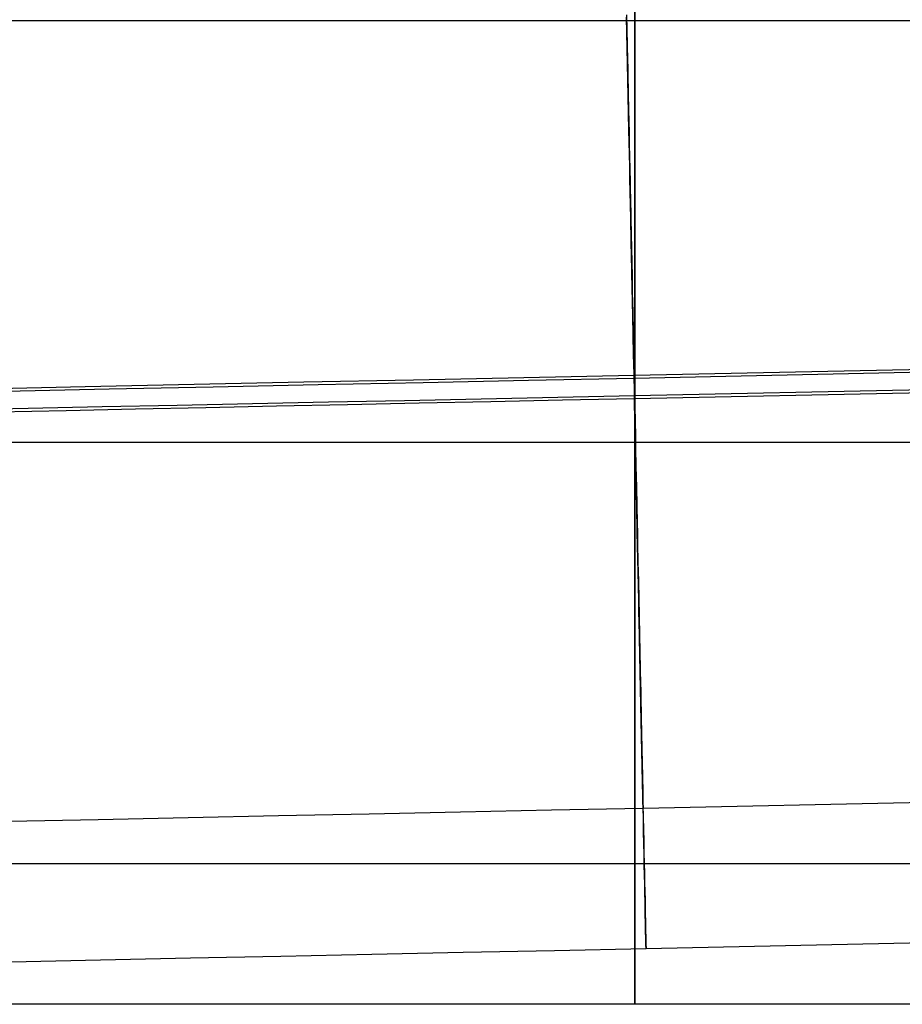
# Model space of a CAD drawing. Header units: millimetres. Extents: x -653 to -103, y 0 to 350.
# Tile 14 of 112: x -541 to -528, y 0 to 14. Entities that reach past the tile are written whole.
import ezdxf

# ---------------------------------------------------------------- set-up
doc = ezdxf.new("R2010")
doc.units = ezdxf.units.MM
doc.layers.add('Level Side Table Ferm Living', color=7, linetype='Continuous', true_color=0x000000)

msp = doc.modelspace()

# ---------------------------------------------------------------- linework, layer by layer
at = {"layer": 'Level Side Table Ferm Living'}
for p, q in [((-531.943, 8.667, 13.999), (-223.896, 15.084, 13.999)), ((-531.942, 8.625, 15.998), (-223.895, 15.043, 15.998)), ((-532.056, 14.088, 2.006), (-532.052, 13.877, 1.825)), ((-532.053, 13.953, 4.943), (-532.055, 14.056, 5.124)), ((-532.051, 13.834, 14.21), (-532.055, 14.046, 14.031)), ((-532.055, 14.036, 10.912), (-532.053, 13.932, 11.093)), ((-531.937, 14.148, 445.119), (-531.937, 13.967, 445.329)), ((-531.937, 13.967, 434.671), (-531.937, 14.148, 434.881)), ((-539.669, 14, 439.205), (-540.934, 14, 438.92)), ((-538.394, 14, 439.447), (-539.669, 14, 439.205)), ((-537.112, 14, 439.646), (-538.394, 14, 439.447)), ((-535.823, 14, 439.801), (-537.112, 14, 439.646)), ((-534.531, 14, 439.911), (-535.823, 14, 439.801)), ((-533.235, 14, 439.978), (-534.531, 14, 439.911)), ((-531.937, 14, 440), (-533.235, 14, 439.978)), ((-532.051, 13.844, 4.766), (-532.053, 13.953, 4.943)), ((-532.053, 13.932, 11.093), (-532.05, 13.821, 11.269)), ((-148.937, 14, 440), (-531.937, 14, 440)), ((-531.937, 14, 440), (-531.937, 13.996, 439.792)), ((-531.937, 13.996, 440.208), (-531.937, 14, 440)), ((-531.937, 13.996, 439.792), (-531.937, 13.986, 439.584)), ((-531.937, 13.986, 440.416), (-531.937, 13.996, 440.208)), ((-531.937, 13.986, 439.584), (-531.937, 13.967, 439.376)), ((-531.937, 13.967, 440.624), (-531.937, 13.986, 440.416)), ((-531.937, 13.967, 445.329), (-531.937, 13.778, 445.533)), ((-531.937, 13.778, 434.467), (-531.937, 13.967, 434.671)), ((-531.937, 13.967, 439.376), (-531.937, 13.942, 439.17)), ((-531.937, 13.942, 440.83), (-531.937, 13.967, 440.624)), ((-531.937, 13.942, 439.17), (-531.937, 13.91, 438.964)), ((-531.937, 13.91, 441.036), (-531.937, 13.942, 440.83)), ((-531.937, 13.91, 438.964), (-531.937, 13.87, 438.759)), ((-531.937, 13.87, 441.241), (-531.937, 13.91, 441.036)), ((-532.052, 13.877, 1.825), (-532.047, 13.66, 1.652)), ((-532.048, 13.729, 4.592), (-532.051, 13.844, 4.766)), ((-532.046, 13.615, 14.381), (-532.051, 13.834, 14.21)), ((-532.05, 13.821, 11.269), (-532.048, 13.705, 11.442)), ((-531.937, 13.87, 438.759), (-531.937, 13.824, 438.556)), ((-531.937, 13.824, 441.444), (-531.937, 13.87, 441.241)), ((-531.937, 13.824, 438.556), (-531.937, 13.77, 438.355)), ((-531.937, 13.77, 441.645), (-531.937, 13.824, 441.444)), ((-531.937, 13.778, 445.533), (-531.937, 13.583, 445.73)), ((-531.937, 13.583, 434.27), (-531.937, 13.778, 434.467)), ((-531.937, 13.77, 438.355), (-531.937, 13.71, 438.156)), ((-531.937, 13.71, 441.844), (-531.937, 13.77, 441.645)), ((-532.046, 13.608, 4.423), (-532.048, 13.729, 4.592)), ((-532.048, 13.705, 11.442), (-532.045, 13.583, 11.61)), ((-532.047, 13.66, 1.652), (-532.042, 13.436, 1.487)), ((-532.041, 13.391, 14.545), (-532.046, 13.615, 14.381)), ((-532.043, 13.481, 4.258), (-532.046, 13.608, 4.423)), ((-531.937, 13.71, 438.156), (-531.937, 13.642, 437.959)), ((-531.937, 13.642, 442.041), (-531.937, 13.71, 441.844)), ((-531.937, 13.642, 437.959), (-531.937, 13.568, 437.764)), ((-531.937, 13.568, 442.236), (-531.937, 13.642, 442.041)), ((-532.045, 13.583, 11.61), (-532.043, 13.454, 11.775)), ((-532.041, 13.348, 4.097), (-532.043, 13.481, 4.258)), ((-531.937, 13.583, 445.73), (-531.937, 13.381, 445.92)), ((-531.937, 13.381, 434.08), (-531.937, 13.583, 434.27)), ((-531.937, 13.568, 437.764), (-531.937, 13.487, 437.572)), ((-531.937, 13.487, 442.428), (-531.937, 13.568, 442.236)), ((-531.937, 13.487, 437.572), (-531.937, 13.399, 437.383)), ((-531.937, 13.399, 442.617), (-531.937, 13.487, 442.428)), ((-532.043, 13.454, 11.775), (-532.04, 13.321, 11.934)), ((-532.042, 13.436, 1.487), (-532.038, 13.208, 1.33)), ((-532.037, 13.161, 14.701), (-532.041, 13.391, 14.545)), ((-532.038, 13.21, 3.942), (-532.041, 13.348, 4.097)), ((-532.04, 13.321, 11.934), (-532.037, 13.181, 12.089)), ((-531.937, 13.399, 437.383), (-531.937, 13.305, 437.197)), ((-531.937, 13.305, 442.803), (-531.937, 13.399, 442.617)), ((-531.937, 13.381, 445.92), (-531.937, 13.172, 446.103)), ((-531.937, 13.172, 433.897), (-531.937, 13.381, 434.08)), ((-532.035, 13.066, 3.791), (-532.038, 13.21, 3.942)), ((-532.038, 13.208, 1.33), (-532.033, 12.974, 1.181)), ((-532.037, 13.181, 12.089), (-532.034, 13.037, 12.239)), ((-531.937, 13.305, 437.197), (-531.937, 13.205, 437.015)), ((-531.937, 13.205, 442.985), (-531.937, 13.305, 442.803)), ((-531.937, 13.205, 437.015), (-531.937, 13.098, 436.836)), ((-531.937, 13.098, 443.164), (-531.937, 13.205, 442.985)), ((-532.032, 12.926, 14.848), (-532.037, 13.161, 14.701)), ((-532.032, 12.918, 3.645), (-532.035, 13.066, 3.791)), ((-532.034, 13.037, 12.239), (-532.031, 12.887, 12.384)), ((-531.937, 13.172, 446.103), (-531.937, 12.957, 446.279)), ((-531.937, 12.957, 433.721), (-531.937, 13.172, 433.897)), ((-531.937, 13.098, 436.836), (-531.937, 12.985, 436.661)), ((-531.937, 12.985, 443.339), (-531.937, 13.098, 443.164)), ((-532.033, 12.974, 1.181), (-532.028, 12.734, 1.04)), ((-532.027, 12.686, 14.988), (-532.032, 12.926, 14.848)), ((-532.028, 12.764, 3.504), (-532.032, 12.918, 3.645)), ((-531.937, 12.985, 436.661), (-531.937, 12.866, 436.49)), ((-531.937, 12.866, 443.51), (-531.937, 12.985, 443.339)), ((-531.937, 12.957, 446.279), (-531.937, 12.736, 446.448)), ((-531.937, 12.736, 433.552), (-531.937, 12.957, 433.721)), ((-532.031, 12.887, 12.384), (-532.028, 12.733, 12.523)), ((-532.025, 12.606, 3.369), (-532.028, 12.764, 3.504)), ((-531.937, 12.866, 436.49), (-531.937, 12.742, 436.323)), ((-531.937, 12.742, 443.677), (-531.937, 12.866, 443.51)), ((-532.028, 12.734, 1.04), (-532.023, 12.491, 0.907)), ((-532.028, 12.733, 12.523), (-532.024, 12.573, 12.657)), ((-532.022, 12.441, 15.119), (-532.027, 12.686, 14.988)), ((-531.937, 12.742, 436.323), (-531.937, 12.611, 436.161)), ((-531.937, 12.611, 443.839), (-531.937, 12.742, 443.677)), ((-531.937, 12.736, 446.448), (-531.937, 12.509, 446.608)), ((-531.937, 12.509, 433.392), (-531.937, 12.736, 433.552)), ((-532.022, 12.443, 3.239), (-532.025, 12.606, 3.369)), ((-532.024, 12.573, 12.657), (-532.021, 12.409, 12.786)), ((-532.023, 12.491, 0.907), (-532.018, 12.242, 0.783)), ((-531.937, 12.611, 436.161), (-531.937, 12.475, 436.003)), ((-531.937, 12.475, 443.997), (-531.937, 12.611, 443.839)), ((-531.937, 12.509, 446.608), (-531.937, 12.277, 446.761)), ((-531.937, 12.277, 433.239), (-531.937, 12.509, 433.392)), ((-532.018, 12.275, 3.115), (-532.022, 12.443, 3.239)), ((-532.016, 12.192, 15.241), (-532.022, 12.441, 15.119)), ((-532.021, 12.409, 12.786), (-532.018, 12.241, 12.909)), ((-531.937, 12.475, 436.003), (-531.937, 12.334, 435.85)), ((-531.937, 12.334, 444.15), (-531.937, 12.475, 443.997)), ((-532.015, 12.104, 2.997), (-532.018, 12.275, 3.115)), ((-532.018, 12.242, 0.783), (-532.012, 11.99, 0.667)), ((-532.018, 12.241, 12.909), (-532.014, 12.069, 13.025)), ((-531.937, 12.334, 435.85), (-531.937, 12.187, 435.702)), ((-531.937, 12.187, 444.298), (-531.937, 12.334, 444.15)), ((-531.937, 12.277, 446.761), (-531.937, 12.04, 446.905)), ((-531.937, 12.04, 433.095), (-531.937, 12.277, 433.239)), ((-532.011, 11.939, 15.355), (-532.016, 12.192, 15.241)), ((-532.011, 11.928, 2.886), (-532.015, 12.104, 2.997)), ((-532.014, 12.069, 13.025), (-532.01, 11.892, 13.136)), ((-531.937, 12.187, 435.702), (-531.937, 12.035, 435.56)), ((-531.937, 12.035, 444.44), (-531.937, 12.187, 444.298)), ((-532.012, 11.99, 0.667), (-532.007, 11.733, 0.561)), ((-532.006, 11.682, 15.459), (-532.011, 11.939, 15.355)), ((-532.007, 11.749, 2.78), (-532.011, 11.928, 2.886)), ((-531.937, 12.04, 446.905), (-531.937, 11.798, 447.041)), ((-531.937, 11.798, 432.959), (-531.937, 12.04, 433.095)), ((-531.937, 12.035, 435.56), (-531.937, 11.879, 435.422)), ((-531.937, 11.879, 444.578), (-531.937, 12.035, 444.44)), ((-532.01, 11.892, 13.136), (-532.006, 11.712, 13.241)), ((-531.937, 11.879, 435.422), (-531.937, 11.718, 435.291)), ((-531.937, 11.718, 444.709), (-531.937, 11.879, 444.578)), ((-531.937, 11.798, 447.041), (-531.937, 11.551, 447.169)), ((-531.937, 11.551, 432.831), (-531.937, 11.798, 432.959)), ((-532.003, 11.566, 2.68), (-532.007, 11.749, 2.78)), ((-532.007, 11.733, 0.561), (-532.002, 11.473, 0.463)), ((-532.006, 11.712, 13.241), (-532.003, 11.529, 13.339)), ((-532, 11.421, 15.555), (-532.006, 11.682, 15.459)), ((-531.937, 11.718, 435.291), (-531.937, 11.552, 435.164)), ((-531.937, 11.552, 444.836), (-531.937, 11.718, 444.709)), ((-532, 11.379, 2.587), (-532.003, 11.566, 2.68)), ((-532.003, 11.529, 13.339), (-531.999, 11.342, 13.431)), ((-531.937, 11.552, 435.164), (-531.937, 11.382, 435.044)), ((-531.937, 11.382, 444.956), (-531.937, 11.552, 444.836)), ((-531.937, 11.551, 447.169), (-531.937, 11.3, 447.288)), ((-531.937, 11.3, 432.712), (-531.937, 11.551, 432.831)), ((-532.002, 11.473, 0.463), (-531.996, 11.21, 0.375)), ((-531.995, 11.157, 15.642), (-532, 11.421, 15.555)), ((-531.996, 11.19, 2.501), (-532, 11.379, 2.587)), ((-531.937, 11.382, 435.044), (-531.937, 11.208, 434.93)), ((-531.937, 11.208, 445.07), (-531.937, 11.382, 444.956)), ((-531.999, 11.342, 13.431), (-531.995, 11.152, 13.516)), ((-531.937, 11.3, 447.288), (-531.937, 11.045, 447.398)), ((-531.937, 11.045, 432.602), (-531.937, 11.3, 432.712)), ((-531.996, 11.21, 0.375), (-531.99, 10.944, 0.295)), ((-531.992, 10.998, 2.421), (-531.996, 11.19, 2.501)), ((-531.989, 10.891, 15.72), (-531.995, 11.157, 15.642)), ((-531.995, 11.152, 13.516), (-531.991, 10.959, 13.595)), ((-531.937, 11.208, 434.93), (-531.937, 11.03, 434.821)), ((-531.937, 11.03, 445.179), (-531.937, 11.208, 445.07)), ((-531.988, 10.803, 2.347), (-531.992, 10.998, 2.421)), ((-531.991, 10.959, 13.595), (-531.987, 10.764, 13.666)), ((-531.99, 10.944, 0.295), (-531.985, 10.676, 0.225)), ((-531.937, 11.045, 447.398), (-531.937, 10.787, 447.499)), ((-531.937, 10.787, 432.501), (-531.937, 11.045, 432.602)), ((-531.937, 11.03, 434.821), (-531.937, 10.848, 434.719)), ((-531.937, 10.848, 445.281), (-531.937, 11.03, 445.179)), ((-531.984, 10.621, 15.788), (-531.989, 10.891, 15.72)), ((-531.983, 10.606, 2.281), (-531.988, 10.803, 2.347)), ((-531.937, 10.848, 434.719), (-531.937, 10.663, 434.624)), ((-531.937, 10.663, 445.376), (-531.937, 10.848, 445.281)), ((-531.987, 10.764, 13.666), (-531.983, 10.566, 13.732)), ((-531.985, 10.676, 0.225), (-531.979, 10.405, 0.164)), ((-531.937, 10.787, 447.499), (-531.937, 10.525, 447.591)), ((-531.937, 10.525, 432.409), (-531.937, 10.787, 432.501)), ((-531.937, 10.663, 434.624), (-531.937, 10.475, 434.534)), ((-531.937, 10.475, 445.466), (-531.937, 10.663, 445.376)), ((-531.978, 10.35, 15.847), (-531.984, 10.621, 15.788)), ((-531.979, 10.406, 2.221), (-531.983, 10.606, 2.281)), ((-531.983, 10.566, 13.732), (-531.978, 10.366, 13.79)), ((-531.937, 10.525, 447.591), (-531.937, 10.26, 447.674)), ((-531.937, 10.26, 432.326), (-531.937, 10.525, 432.409)), ((-531.975, 10.205, 2.169), (-531.979, 10.406, 2.221)), ((-531.979, 10.405, 0.164), (-531.974, 10.132, 0.113)), ((-531.937, 10.475, 434.534), (-531.937, 10.284, 434.452)), ((-531.937, 10.284, 445.548), (-531.937, 10.475, 445.466)), ((-531.978, 10.366, 13.79), (-531.974, 10.164, 13.841)), ((-531.972, 10.077, 15.896), (-531.978, 10.35, 15.847)), ((-531.937, 10.284, 434.452), (-531.937, 10.09, 434.376)), ((-531.937, 10.09, 445.624), (-531.937, 10.284, 445.548)), ((-531.937, 10.26, 447.674), (-531.937, 9.992, 447.748)), ((-531.937, 9.992, 432.252), (-531.937, 10.26, 432.326)), ((-531.971, 10.001, 2.123), (-531.975, 10.205, 2.169)), ((-531.974, 10.164, 13.841), (-531.97, 9.96, 13.885)), ((-531.974, 10.132, 0.113), (-531.968, 9.857, 0.071)), ((-531.967, 9.802, 15.936), (-531.972, 10.077, 15.896)), ((-531.967, 9.797, 2.085), (-531.971, 10.001, 2.123)), ((-531.97, 9.96, 13.885), (-531.966, 9.756, 13.922)), ((-531.937, 10.09, 434.376), (-531.937, 9.894, 434.307)), ((-531.937, 9.894, 445.693), (-531.937, 10.09, 445.624)), ((-531.937, 9.992, 447.748), (-531.937, 9.722, 447.812)), ((-531.937, 9.722, 432.188), (-531.937, 9.992, 432.252)), ((-531.968, 9.857, 0.071), (-531.962, 9.582, 0.039)), ((-531.937, 9.894, 434.307), (-531.937, 9.695, 434.244)), ((-531.937, 9.695, 445.756), (-531.937, 9.894, 445.693)), ((-531.961, 9.526, 15.966), (-531.967, 9.802, 15.936)), ((-531.962, 9.591, 2.054), (-531.967, 9.797, 2.085)), ((-531.966, 9.756, 13.922), (-531.961, 9.55, 13.952)), ((-531.937, 9.722, 447.812), (-531.937, 9.45, 447.868)), ((-531.937, 9.45, 432.132), (-531.937, 9.722, 432.188)), ((-531.937, 9.695, 434.244), (-531.937, 9.494, 434.189)), ((-531.937, 9.494, 445.811), (-531.937, 9.695, 445.756)), ((-531.958, 9.384, 2.029), (-531.962, 9.591, 2.054)), ((-531.962, 9.582, 0.039), (-531.956, 9.305, 0.016)), ((-531.961, 9.55, 13.952), (-531.957, 9.343, 13.975)), ((-531.955, 9.249, 15.987), (-531.961, 9.526, 15.966)), ((-531.937, 9.494, 434.189), (-531.937, 9.292, 434.141)), ((-531.937, 9.292, 445.859), (-531.937, 9.494, 445.811)), ((-531.937, 9.45, 447.868), (-531.937, 9.176, 447.913)), ((-531.937, 9.176, 432.087), (-531.937, 9.45, 432.132)), ((-531.954, 9.176, 2.012), (-531.958, 9.384, 2.029)), ((-531.957, 9.343, 13.975), (-531.953, 9.135, 13.99)), ((-531.956, 9.305, 0.016), (-531.951, 9.027, 0.003)), ((-531.937, 9.292, 434.141), (-531.937, 9.087, 434.099)), ((-531.937, 9.087, 445.901), (-531.937, 9.292, 445.859)), ((-531.949, 8.972, 15.998), (-531.955, 9.249, 15.987)), ((-531.949, 8.968, 2.003), (-531.954, 9.176, 2.012)), ((-531.953, 9.135, 13.99), (-531.948, 8.927, 13.998)), ((-531.949, 8.958, 0.002), (-520.053, 9.206, 0.002)), ((-531.948, 8.916, 2.001), (-520.079, 9.164, 2.001)), ((-531.937, 9.176, 447.913), (-531.937, 8.901, 447.949)), ((-531.937, 8.901, 432.051), (-531.937, 9.176, 432.087)), ((-531.821, 2.794, 7.875), (-223.774, 9.212, 7.875)), ((-531.951, 9.027, 0.003), (-531.945, 8.75, 0)), ((-531.944, 8.694, 15.999), (-531.949, 8.972, 15.998)), ((-531.937, 9.087, 434.099), (-531.937, 8.882, 434.065)), ((-531.937, 8.882, 445.935), (-531.937, 9.087, 445.901)), ((-538.211, 8.828, 0.43), (-536.652, 8.86, 0.243)), ((-536.652, 8.86, 0.243), (-535.087, 8.893, 0.109)), ((-536.447, 8.823, 2.232), (-534.95, 8.854, 2.104)), ((-535.087, 8.893, 0.109), (-533.519, 8.925, 0.029)), ((-534.95, 8.854, 2.104), (-533.45, 8.885, 2.027)), ((-533.519, 8.925, 0.029), (-531.949, 8.958, 0.002)), ((-533.45, 8.885, 2.027), (-531.948, 8.916, 2.001)), ((-531.945, 8.76, 2), (-531.949, 8.968, 2.003)), ((-531.948, 8.927, 13.998), (-531.944, 8.719, 14)), ((-531.937, 8.901, 447.949), (-531.937, 8.624, 447.976)), ((-531.937, 8.624, 432.024), (-531.937, 8.901, 432.051)), ((-531.937, 8.882, 434.065), (-531.937, 8.675, 434.038)), ((-531.937, 8.675, 445.962), (-531.937, 8.882, 445.935)), ((-541.306, 8.763, 0.964), (-539.763, 8.795, 0.671)), ((-540.898, 8.73, 2.922), (-539.422, 8.761, 2.641)), ((-539.763, 8.795, 0.671), (-538.211, 8.828, 0.43)), ((-539.422, 8.761, 2.641), (-537.938, 8.792, 2.411)), ((-537.938, 8.792, 2.411), (-536.447, 8.823, 2.232)), ((-531.941, 8.552, 2.005), (-531.945, 8.76, 2)), ((-531.945, 8.75, 0), (-531.939, 8.472, 0.006)), ((-531.944, 8.719, 14), (-531.94, 8.51, 13.993)), ((-531.938, 8.417, 15.991), (-531.944, 8.694, 15.999)), ((-538.452, 8.531, 14.668), (-537.379, 8.553, 14.464)), ((-537.379, 8.553, 14.464), (-536.3, 8.576, 14.297)), ((-536.3, 8.576, 14.297), (-535.215, 8.598, 14.166)), ((-536.027, 8.54, 16.278), (-535.01, 8.561, 16.156)), ((-535.215, 8.598, 14.166), (-534.126, 8.621, 14.073)), ((-535.01, 8.561, 16.156), (-533.989, 8.582, 16.068)), ((-534.126, 8.621, 14.073), (-533.035, 8.644, 14.017)), ((-533.989, 8.582, 16.068), (-532.966, 8.604, 16.016)), ((-533.035, 8.644, 14.017), (-531.943, 8.667, 13.999)), ((-532.966, 8.604, 16.016), (-531.942, 8.625, 15.998)), ((-531.936, 8.344, 2.017), (-531.941, 8.552, 2.005)), ((-531.937, 8.675, 434.038), (-531.937, 8.468, 434.018)), ((-531.937, 8.468, 445.982), (-531.937, 8.675, 445.962)), ((-531.937, 8.624, 447.976), (-531.937, 8.347, 447.992)), ((-531.937, 8.347, 432.008), (-531.937, 8.624, 432.024)), ((-541.622, 8.465, 15.498), (-540.575, 8.487, 15.185)), ((-541.016, 8.436, 17.404), (-540.035, 8.456, 17.111)), ((-540.575, 8.487, 15.185), (-539.518, 8.509, 14.909)), ((-540.035, 8.456, 17.111), (-539.044, 8.477, 16.851)), ((-539.518, 8.509, 14.909), (-538.452, 8.531, 14.668)), ((-539.044, 8.477, 16.851), (-538.045, 8.498, 16.626)), ((-538.045, 8.498, 16.626), (-537.039, 8.519, 16.435)), ((-537.039, 8.519, 16.435), (-536.027, 8.54, 16.278)), ((-531.94, 8.51, 13.993), (-531.935, 8.303, 13.98)), ((-531.939, 8.472, 0.006), (-531.933, 8.195, 0.022)), ((-531.932, 8.14, 15.973), (-531.938, 8.417, 15.991)), ((-531.937, 8.468, 434.018), (-531.937, 8.26, 434.006)), ((-531.937, 8.26, 445.994), (-531.937, 8.468, 445.982)), ((-531.937, 8.347, 447.992), (-531.937, 8.069, 448)), ((-531.937, 8.069, 432), (-531.937, 8.347, 432.008)), ((-531.932, 8.137, 2.036), (-531.936, 8.344, 2.017)), ((-531.935, 8.303, 13.98), (-531.931, 8.095, 13.959)), ((-531.937, 8.26, 434.006), (-531.937, 8.052, 434)), ((-531.937, 8.052, 446), (-531.937, 8.26, 445.994)), ((-531.933, 8.195, 0.022), (-531.927, 7.919, 0.048)), ((-531.926, 7.863, 15.946), (-531.932, 8.14, 15.973)), ((-531.928, 7.93, 2.062), (-531.932, 8.137, 2.036)), ((-540.571, 8, 432.813), (-541.618, 8, 432.501)), ((-539.753, 8, 447.331), (-541.296, 8, 447.038)), ((-540.031, 8, 430.888), (-541.013, 8, 430.594)), ((-539.413, 8, 445.36), (-540.889, 8, 445.08)), ((-539.514, 8, 433.09), (-540.571, 8, 432.813)), ((-539.04, 8, 431.147), (-540.031, 8, 430.888)), ((-538.201, 8, 447.572), (-539.753, 8, 447.331)), ((-538.448, 8, 433.331), (-539.514, 8, 433.09)), ((-537.929, 8, 445.59), (-539.413, 8, 445.36)), ((-538.041, 8, 431.373), (-539.04, 8, 431.147)), ((-537.375, 8, 433.535), (-538.448, 8, 433.331)), ((-536.642, 8, 447.759), (-538.201, 8, 447.572)), ((-537.035, 8, 431.564), (-538.041, 8, 431.373)), ((-536.437, 8, 445.769), (-537.929, 8, 445.59)), ((-536.295, 8, 433.702), (-537.375, 8, 433.535)), ((-536.022, 8, 431.721), (-537.035, 8, 431.564)), ((-535.077, 8, 447.893), (-536.642, 8, 447.759)), ((-534.94, 8, 445.897), (-536.437, 8, 445.769)), ((-535.21, 8, 433.832), (-536.295, 8, 433.702)), ((-535.005, 8, 431.843), (-536.022, 8, 431.721)), ((-534.121, 8, 433.925), (-535.21, 8, 433.832)), ((-533.508, 8, 447.973), (-535.077, 8, 447.893)), ((-533.985, 8, 431.93), (-535.005, 8, 431.843)), ((-533.44, 8, 445.974), (-534.94, 8, 445.897)), ((-533.03, 8, 433.981), (-534.121, 8, 433.925)), ((-532.962, 8, 431.983), (-533.985, 8, 431.93)), ((-531.937, 8, 448), (-533.508, 8, 447.973)), ((-531.937, 8, 446), (-533.44, 8, 445.974)), ((-531.937, 8, 434), (-533.03, 8, 433.981)), ((-531.937, 8, 432), (-532.962, 8, 431.983)), ((-531.937, 8.069, 448), (-531.937, 7.792, 447.997)), ((-531.937, 7.792, 432.003), (-531.937, 8.069, 432)), ((-531.937, 8.052, 434), (-531.937, 7.844, 434.002)), ((-531.937, 7.844, 445.998), (-531.937, 8.052, 446)), ((-148.937, 8, 448), (-531.937, 8, 448)), ((-148.937, 8, 432), (-531.937, 8, 432)), ((-148.937, 8, 434), (-531.937, 8, 434)), ((-148.937, 8, 446), (-531.937, 8, 446)), ((-531.931, 8.095, 13.959), (-531.927, 7.889, 13.932)), ((-531.923, 7.725, 2.096), (-531.928, 7.93, 2.062)), ((-531.927, 7.919, 0.048), (-531.922, 7.643, 0.083)), ((-531.927, 7.889, 13.932), (-531.923, 7.684, 13.897)), ((-531.921, 7.588, 15.909), (-531.926, 7.863, 15.946)), ((-531.937, 7.844, 434.002), (-531.937, 7.636, 434.011)), ((-531.937, 7.636, 445.989), (-531.937, 7.844, 445.998)), ((-531.937, 7.792, 447.997), (-531.937, 7.514, 447.985)), ((-531.937, 7.514, 432.015), (-531.937, 7.792, 432.003)), ((-531.919, 7.521, 2.136), (-531.923, 7.725, 2.096)), ((-531.937, 7.636, 434.011), (-531.937, 7.428, 434.027)), ((-531.937, 7.428, 445.973), (-531.937, 7.636, 445.989)), ((-531.923, 7.684, 13.897), (-531.918, 7.48, 13.855)), ((-531.922, 7.643, 0.083), (-531.916, 7.369, 0.127)), ((-531.915, 7.315, 15.862), (-531.921, 7.588, 15.909)), ((-531.937, 7.514, 447.985), (-531.937, 7.237, 447.964)), ((-531.937, 7.237, 432.036), (-531.937, 7.514, 432.015)), ((-531.915, 7.318, 2.184), (-531.919, 7.521, 2.136)), ((-531.918, 7.48, 13.855), (-531.914, 7.277, 13.806)), ((-531.937, 7.428, 434.027), (-531.937, 7.221, 434.051)), ((-531.937, 7.221, 445.949), (-531.937, 7.428, 445.973)), ((-531.916, 7.369, 0.127), (-531.91, 7.097, 0.182)), ((-531.911, 7.117, 2.239), (-531.915, 7.318, 2.184)), ((-531.909, 7.043, 15.806), (-531.915, 7.315, 15.862)), ((-531.937, 7.237, 447.964), (-531.937, 6.962, 447.932)), ((-531.937, 6.962, 432.068), (-531.937, 7.237, 432.036)), ((-531.937, 7.221, 434.051), (-531.937, 7.015, 434.081)), ((-531.937, 7.015, 445.919), (-531.937, 7.221, 445.949)), ((-531.914, 7.277, 13.806), (-531.91, 7.077, 13.75)), ((-531.779, 0.795, 7.833), (-223.732, 7.213, 7.833)), ((-531.937, 7.015, 434.081), (-531.937, 6.81, 434.119)), ((-531.937, 6.81, 445.881), (-531.937, 7.015, 445.919)), ((-531.907, 6.918, 2.3), (-531.911, 7.117, 2.239)), ((-531.91, 7.097, 0.182), (-531.905, 6.827, 0.245)), ((-531.91, 7.077, 13.75), (-531.906, 6.878, 13.687)), ((-531.904, 6.773, 15.741), (-531.909, 7.043, 15.806)), ((-531.937, 6.962, 447.932), (-531.937, 6.687, 447.891)), ((-531.937, 6.687, 432.109), (-531.937, 6.962, 432.068)), ((-531.903, 6.721, 2.369), (-531.907, 6.918, 2.3)), ((-531.906, 6.878, 13.687), (-531.902, 6.682, 13.617)), ((-531.937, 6.81, 434.119), (-531.937, 6.607, 434.164)), ((-531.937, 6.607, 445.836), (-531.937, 6.81, 445.881)), ((-531.905, 6.827, 0.245), (-531.899, 6.559, 0.318)), ((-531.898, 6.505, 15.666), (-531.904, 6.773, 15.741)), ((-531.937, 6.687, 447.891), (-531.937, 6.414, 447.841)), ((-531.937, 6.414, 432.159), (-531.937, 6.687, 432.109)), ((-531.937, 6.607, 434.164), (-531.937, 6.405, 434.216)), ((-531.937, 6.405, 445.784), (-531.937, 6.607, 445.836)), ((-531.898, 6.527, 2.444), (-531.903, 6.721, 2.369)), ((-531.902, 6.682, 13.617), (-531.898, 6.489, 13.54)), ((-531.899, 6.559, 0.318), (-531.894, 6.294, 0.4)), ((-531.894, 6.336, 2.526), (-531.898, 6.527, 2.444)), ((-531.892, 6.241, 15.582), (-531.898, 6.505, 15.666)), ((-531.898, 6.489, 13.54), (-531.894, 6.298, 13.457)), ((-531.937, 6.414, 447.841), (-531.937, 6.143, 447.781)), ((-531.937, 6.143, 432.219), (-531.937, 6.414, 432.159)), ((-531.937, 6.405, 434.216), (-531.937, 6.205, 434.275)), ((-531.937, 6.205, 445.725), (-531.937, 6.405, 445.784)), ((-531.891, 6.147, 2.614), (-531.894, 6.336, 2.526)), ((-531.937, 6.205, 434.275), (-531.937, 6.008, 434.34)), ((-531.937, 6.008, 445.66), (-531.937, 6.205, 445.725)), ((-531.894, 6.298, 13.457), (-531.89, 6.11, 13.367)), ((-531.894, 6.294, 0.4), (-531.888, 6.031, 0.491)), ((-531.887, 5.979, 15.489), (-531.892, 6.241, 15.582)), ((-531.937, 6.143, 447.781), (-531.937, 5.874, 447.712)), ((-531.937, 5.874, 432.288), (-531.937, 6.143, 432.219)), ((-531.887, 5.962, 2.709), (-531.891, 6.147, 2.614)), ((-531.89, 6.11, 13.367), (-531.886, 5.925, 13.271)), ((-531.888, 6.031, 0.491), (-531.883, 5.772, 0.592)), ((-531.937, 6.008, 434.34), (-531.937, 5.813, 434.413)), ((-531.937, 5.813, 445.587), (-531.937, 6.008, 445.66)), ((-531.882, 5.721, 15.387), (-531.887, 5.979, 15.489)), ((-531.883, 5.78, 2.811), (-531.887, 5.962, 2.709)), ((-531.886, 5.925, 13.271), (-531.882, 5.744, 13.168)), ((-531.937, 5.874, 447.712), (-531.937, 5.607, 447.634)), ((-531.937, 5.607, 432.366), (-531.937, 5.874, 432.288)), ((-531.937, 5.813, 434.413), (-531.937, 5.62, 434.492)), ((-531.937, 5.62, 445.508), (-531.937, 5.813, 445.587)), ((-531.879, 5.602, 2.918), (-531.883, 5.78, 2.811)), ((-531.883, 5.772, 0.592), (-531.877, 5.517, 0.701)), ((-531.937, 5.62, 434.492), (-531.937, 5.43, 434.578)), ((-531.937, 5.43, 445.422), (-531.937, 5.62, 445.508)), ((-531.937, 5.607, 447.634), (-531.937, 5.344, 447.546)), ((-531.937, 5.344, 432.454), (-531.937, 5.607, 432.366)), ((-531.882, 5.744, 13.168), (-531.878, 5.567, 13.059)), ((-531.876, 5.467, 15.276), (-531.882, 5.721, 15.387)), ((-531.876, 5.427, 3.032), (-531.879, 5.602, 2.918)), ((-531.878, 5.567, 13.059), (-531.875, 5.393, 12.944)), ((-531.877, 5.517, 0.701), (-531.872, 5.266, 0.819)), ((-531.937, 5.43, 434.578), (-531.937, 5.244, 434.671)), ((-531.937, 5.244, 445.329), (-531.937, 5.43, 445.422)), ((-531.937, 5.344, 447.546), (-531.937, 5.083, 447.449)), ((-531.937, 5.083, 432.551), (-531.937, 5.344, 432.454)), ((-531.871, 5.216, 15.156), (-531.876, 5.467, 15.276)), ((-531.872, 5.257, 3.152), (-531.876, 5.427, 3.032)), ((-531.875, 5.393, 12.944), (-531.871, 5.224, 12.823)), ((-531.937, 5.244, 434.671), (-531.937, 5.06, 434.769)), ((-531.937, 5.06, 445.231), (-531.937, 5.244, 445.329)), ((-531.872, 5.266, 0.819), (-531.867, 5.019, 0.946)), ((-531.869, 5.091, 3.278), (-531.872, 5.257, 3.152)), ((-531.871, 5.224, 12.823), (-531.868, 5.058, 12.697)), ((-531.866, 4.97, 15.028), (-531.871, 5.216, 15.156)), ((-531.937, 5.083, 447.449), (-531.937, 4.827, 447.344)), ((-531.937, 4.827, 432.656), (-531.937, 5.083, 432.551)), ((-531.937, 5.06, 434.769), (-531.937, 4.881, 434.875)), ((-531.937, 4.881, 445.125), (-531.937, 5.06, 445.231)), ((-531.865, 4.929, 3.409), (-531.869, 5.091, 3.278)), ((-531.868, 5.058, 12.697), (-531.865, 4.898, 12.564)), ((-531.867, 5.019, 0.946), (-531.862, 4.776, 1.081)), ((-531.861, 4.728, 14.891), (-531.866, 4.97, 15.028)), ((-531.862, 4.772, 3.546), (-531.865, 4.929, 3.409)), ((-531.937, 4.881, 434.875), (-531.937, 4.705, 434.986)), ((-531.937, 4.705, 445.014), (-531.937, 4.881, 445.125)), ((-531.937, 4.827, 447.344), (-531.937, 4.574, 447.229)), ((-531.937, 4.574, 432.771), (-531.937, 4.827, 432.656)), ((-531.865, 4.898, 12.564), (-531.861, 4.742, 12.426)), ((-531.862, 4.776, 1.081), (-531.857, 4.539, 1.225)), ((-531.859, 4.62, 3.688), (-531.862, 4.772, 3.546)), ((-531.937, 4.705, 434.986), (-531.937, 4.533, 435.103)), ((-531.937, 4.533, 444.897), (-531.937, 4.705, 445.014)), ((-531.861, 4.742, 12.426), (-531.858, 4.59, 12.283)), ((-531.856, 4.492, 14.746), (-531.861, 4.728, 14.891)), ((-531.937, 4.574, 447.229), (-531.937, 4.325, 447.106)), ((-531.937, 4.325, 432.894), (-531.937, 4.574, 432.771)), ((-531.937, 4.533, 435.103), (-531.937, 4.365, 435.227)), ((-531.937, 4.365, 444.773), (-531.937, 4.533, 444.897)), ((-531.856, 4.473, 3.835), (-531.859, 4.62, 3.688)), ((-531.858, 4.59, 12.283), (-531.855, 4.444, 12.135)), ((-531.857, 4.539, 1.225), (-531.852, 4.306, 1.376)), ((-531.851, 4.26, 14.592), (-531.856, 4.492, 14.746)), ((-531.937, 4.365, 435.227), (-531.937, 4.201, 435.356)), ((-531.937, 4.201, 444.644), (-531.937, 4.365, 444.773)), ((-531.853, 4.331, 3.988), (-531.856, 4.473, 3.835)), ((-531.855, 4.444, 12.135), (-531.852, 4.304, 11.981)), ((-531.937, 4.325, 447.106), (-531.937, 4.08, 446.974)), ((-531.937, 4.08, 433.026), (-531.937, 4.325, 432.894)), ((-531.85, 4.195, 4.145), (-531.853, 4.331, 3.988)), ((-531.852, 4.306, 1.376), (-531.847, 4.079, 1.536)), ((-531.852, 4.304, 11.981), (-531.849, 4.168, 11.823)), ((-531.847, 4.034, 14.431), (-531.851, 4.26, 14.592)), ((-531.937, 4.201, 435.356), (-531.937, 4.042, 435.49)), ((-531.937, 4.042, 444.51), (-531.937, 4.201, 444.644)), ((-531.937, 4.08, 446.974), (-531.937, 3.841, 446.834)), ((-531.937, 3.841, 433.166), (-531.937, 4.08, 433.026)), ((-531.847, 4.064, 4.307), (-531.85, 4.195, 4.145)), ((-531.849, 4.168, 11.823), (-531.847, 4.038, 11.66)), ((-531.847, 4.079, 1.536), (-531.843, 3.858, 1.704)), ((-531.937, 4.042, 435.49), (-531.937, 3.888, 435.63)), ((-531.937, 3.888, 444.37), (-531.937, 4.042, 444.51)), ((-531.845, 3.938, 4.473), (-531.847, 4.064, 4.307)), ((-531.847, 4.038, 11.66), (-531.844, 3.914, 11.493)), ((-531.842, 3.814, 14.262), (-531.847, 4.034, 14.431)), ((-531.842, 3.819, 4.644), (-531.845, 3.938, 4.473)), ((-531.937, 3.888, 435.63), (-531.937, 3.739, 435.776)), ((-531.937, 3.739, 444.224), (-531.937, 3.888, 444.37)), ((-531.937, 3.841, 446.834), (-531.937, 3.606, 446.685)), ((-531.937, 3.606, 433.315), (-531.937, 3.841, 433.166)), ((-531.844, 3.914, 11.493), (-531.842, 3.796, 11.321)), ((-531.843, 3.858, 1.704), (-531.838, 3.642, 1.879)), ((-531.84, 3.706, 4.819), (-531.842, 3.819, 4.644)), ((-531.837, 3.6, 14.085), (-531.842, 3.814, 14.262)), ((-531.842, 3.796, 11.321), (-531.839, 3.684, 11.146)), ((-531.937, 3.739, 435.776), (-531.937, 3.595, 435.926)), ((-531.937, 3.595, 444.074), (-531.937, 3.739, 444.224)), ((-531.837, 3.598, 4.997), (-531.84, 3.706, 4.819)), ((-531.839, 3.684, 11.146), (-531.837, 3.577, 10.967)), ((-531.937, 3.606, 446.685), (-531.937, 3.377, 446.529)), ((-531.937, 3.377, 433.471), (-531.937, 3.606, 433.315)), ((-531.937, 3.595, 435.926), (-531.937, 3.456, 436.082)), ((-531.937, 3.456, 443.918), (-531.937, 3.595, 444.074)), ((-531.838, 3.642, 1.879), (-531.834, 3.433, 2.061)), ((-531.833, 3.392, 13.902), (-531.837, 3.6, 14.085)), ((-531.835, 3.497, 5.179), (-531.837, 3.598, 4.997)), ((-531.837, 3.577, 10.967), (-531.835, 3.478, 10.784)), ((-531.937, 3.456, 436.082), (-531.937, 3.323, 436.242)), ((-531.937, 3.323, 443.758), (-531.937, 3.456, 443.918)), ((-531.937, 3.377, 446.529), (-531.937, 3.153, 446.364)), ((-531.937, 3.153, 433.636), (-531.937, 3.377, 433.471)), ((-531.833, 3.402, 5.365), (-531.835, 3.497, 5.179)), ((-531.835, 3.478, 10.784), (-531.833, 3.384, 10.598)), ((-531.834, 3.433, 2.061), (-531.83, 3.23, 2.251)), ((-531.832, 3.314, 5.553), (-531.833, 3.402, 5.365)), ((-531.829, 3.19, 13.711), (-531.833, 3.392, 13.902)), ((-531.833, 3.384, 10.598), (-531.831, 3.297, 10.409)), ((-531.937, 3.323, 436.242), (-531.937, 3.195, 436.406)), ((-531.937, 3.195, 443.594), (-531.937, 3.323, 443.758)), ((-531.83, 3.233, 5.745), (-531.832, 3.314, 5.553)), ((-531.831, 3.297, 10.409), (-531.829, 3.217, 10.216)), ((-531.828, 3.158, 5.939), (-531.83, 3.233, 5.745)), ((-531.83, 3.23, 2.251), (-531.826, 3.034, 2.447)), ((-531.937, 3.195, 436.406), (-531.937, 3.074, 436.575)), ((-531.937, 3.074, 443.425), (-531.937, 3.195, 443.594)), ((-531.937, 3.153, 446.364), (-531.937, 2.935, 446.192)), ((-531.937, 2.935, 433.808), (-531.937, 3.153, 433.636)), ((-531.829, 3.217, 10.216), (-531.828, 3.144, 10.022)), ((-531.825, 2.995, 13.513), (-531.829, 3.19, 13.711)), ((-531.827, 3.09, 6.136), (-531.828, 3.158, 5.939)), ((-531.828, 3.144, 10.022), (-531.827, 3.077, 9.824)), ((-531.826, 3.028, 6.335), (-531.827, 3.09, 6.136)), ((-531.937, 3.074, 436.575), (-531.937, 2.958, 436.748)), ((-531.937, 2.958, 443.252), (-531.937, 3.074, 443.425)), ((-531.937, 2.958, 436.748), (-531.937, 2.848, 436.925)), ((-531.937, 2.848, 443.075), (-531.937, 2.958, 443.252)), ((-531.827, 3.077, 9.824), (-531.825, 3.017, 9.625)), ((-531.826, 3.034, 2.447), (-531.822, 2.845, 2.65)), ((-531.824, 2.974, 6.536), (-531.826, 3.028, 6.335)), ((-531.825, 3.017, 9.625), (-531.824, 2.964, 9.423)), ((-531.821, 2.808, 13.308), (-531.825, 2.995, 13.513)), ((-531.823, 2.927, 6.739), (-531.824, 2.974, 6.536)), ((-531.824, 2.964, 9.423), (-531.823, 2.918, 9.22)), ((-531.937, 2.935, 446.192), (-531.937, 2.723, 446.013)), ((-531.937, 2.723, 433.987), (-531.937, 2.935, 433.808)), ((-531.937, 2.848, 436.925), (-531.937, 2.744, 437.106)), ((-531.937, 2.744, 442.894), (-531.937, 2.848, 443.075)), ((-531.823, 2.887, 6.943), (-531.823, 2.927, 6.739)), ((-531.823, 2.918, 9.22), (-531.822, 2.879, 9.016)), ((-531.822, 2.853, 7.149), (-531.823, 2.887, 6.943)), ((-531.822, 2.879, 9.016), (-531.822, 2.848, 8.81)), ((-531.821, 2.827, 7.356), (-531.822, 2.853, 7.149)), ((-531.822, 2.848, 8.81), (-531.821, 2.823, 8.603)), ((-531.822, 2.845, 2.65), (-531.818, 2.662, 2.86)), ((-531.821, 2.809, 7.563), (-531.821, 2.827, 7.356)), ((-531.821, 2.823, 8.603), (-531.821, 2.806, 8.395)), ((-531.821, 2.797, 7.771), (-531.821, 2.809, 7.563)), ((-531.817, 2.627, 13.097), (-531.821, 2.808, 13.308)), ((-531.821, 2.806, 8.395), (-531.821, 2.796, 8.187)), ((-538.297, 2.659, 8.429), (-537.011, 2.686, 8.23)), ((-537.011, 2.686, 8.23), (-535.719, 2.713, 8.075)), ((-535.719, 2.713, 8.075), (-534.422, 2.74, 7.964)), ((-534.422, 2.74, 7.964), (-533.122, 2.767, 7.897)), ((-533.122, 2.767, 7.897), (-531.821, 2.794, 7.875)), ((-531.937, 2.744, 437.106), (-531.937, 2.647, 437.29)), ((-531.937, 2.647, 442.71), (-531.937, 2.744, 442.894)), ((-531.937, 2.723, 446.013), (-531.937, 2.518, 445.826)), ((-531.937, 2.518, 434.174), (-531.937, 2.723, 433.987)), ((-531.821, 2.793, 7.979), (-531.821, 2.797, 7.771)), ((-531.821, 2.796, 8.187), (-531.821, 2.793, 7.979)), ((-540.845, 2.606, 8.959), (-539.576, 2.633, 8.672)), ((-539.576, 2.633, 8.672), (-538.297, 2.659, 8.429)), ((-531.937, 2.647, 437.29), (-531.937, 2.556, 437.477)), ((-531.937, 2.556, 442.523), (-531.937, 2.647, 442.71)), ((-531.937, 2.556, 437.477), (-531.937, 2.472, 437.668)), ((-531.937, 2.472, 442.332), (-531.937, 2.556, 442.523)), ((-531.818, 2.662, 2.86), (-531.814, 2.488, 3.076)), ((-531.814, 2.454, 12.88), (-531.817, 2.627, 13.097)), ((-531.937, 2.518, 445.826), (-531.937, 2.319, 445.632)), ((-531.937, 2.319, 434.368), (-531.937, 2.518, 434.174)), ((-531.937, 2.472, 437.668), (-531.937, 2.394, 437.861)), ((-531.937, 2.394, 442.139), (-531.937, 2.472, 442.332)), ((-531.937, 2.394, 437.861), (-531.937, 2.323, 438.057)), ((-531.937, 2.323, 441.943), (-531.937, 2.394, 442.139)), ((-531.814, 2.488, 3.076), (-531.811, 2.321, 3.298)), ((-531.81, 2.288, 12.657), (-531.814, 2.454, 12.88)), ((-531.937, 2.323, 438.057), (-531.937, 2.259, 438.255)), ((-531.937, 2.259, 441.745), (-531.937, 2.323, 441.943)), ((-531.937, 2.319, 445.632), (-531.937, 2.127, 445.432)), ((-531.937, 2.127, 434.568), (-531.937, 2.319, 434.368)), ((-531.937, 2.259, 438.255), (-531.937, 2.202, 438.455)), ((-531.937, 2.202, 441.545), (-531.937, 2.259, 441.745)), ((-531.811, 2.321, 3.298), (-531.808, 2.162, 3.525)), ((-531.807, 2.131, 12.429), (-531.81, 2.288, 12.657)), ((-531.937, 2.202, 438.455), (-531.937, 2.152, 438.658)), ((-531.937, 2.152, 441.342), (-531.937, 2.202, 441.545)), ((-531.937, 2.152, 438.658), (-531.937, 2.109, 438.861)), ((-531.937, 2.109, 441.139), (-531.937, 2.152, 441.342)), ((-531.937, 2.127, 445.432), (-531.937, 1.942, 445.225)), ((-531.937, 1.942, 434.775), (-531.937, 2.127, 434.568)), ((-531.937, 2.109, 438.861), (-531.937, 2.073, 439.067)), ((-531.937, 2.073, 440.933), (-531.937, 2.109, 441.139)), ((-531.808, 2.162, 3.525), (-531.804, 2.01, 3.758)), ((-531.804, 1.981, 12.195), (-531.807, 2.131, 12.429)), ((-539.669, 2, 439.205), (-540.934, 2, 438.92)), ((-538.394, 2, 439.447), (-539.669, 2, 439.205)), ((-537.112, 2, 439.646), (-538.394, 2, 439.447)), ((-535.823, 2, 439.801), (-537.112, 2, 439.646)), ((-534.531, 2, 439.911), (-535.823, 2, 439.801)), ((-533.235, 2, 439.978), (-534.531, 2, 439.911)), ((-531.937, 2, 440), (-533.235, 2, 439.978)), ((-531.937, 2.073, 439.067), (-531.937, 2.044, 439.273)), ((-531.937, 2.044, 440.727), (-531.937, 2.073, 440.933)), ((-531.937, 2.044, 439.273), (-531.937, 2.023, 439.48)), ((-531.937, 2.023, 440.52), (-531.937, 2.044, 440.727)), ((-531.937, 2.023, 439.48), (-531.937, 2.008, 439.688)), ((-531.937, 2.008, 440.312), (-531.937, 2.023, 440.52)), ((-531.937, 2.008, 439.688), (-531.937, 2.001, 439.896)), ((-531.937, 2.001, 440.104), (-531.937, 2.008, 440.312)), ((-531.937, 2.001, 439.896), (-531.937, 2.001, 440.104)), ((-148.937, 2, 440), (-531.937, 2, 440)), ((-531.804, 2.01, 3.758), (-531.801, 1.867, 3.996)), ((-531.801, 1.839, 11.956), (-531.804, 1.981, 12.195)), ((-531.937, 1.942, 445.225), (-531.937, 1.764, 445.011)), ((-531.937, 1.764, 434.989), (-531.937, 1.942, 434.775)), ((-531.801, 1.867, 3.996), (-531.799, 1.732, 4.239)), ((-531.798, 1.706, 11.712), (-531.801, 1.839, 11.956)), ((-531.937, 1.764, 445.011), (-531.937, 1.594, 444.792)), ((-531.937, 1.594, 435.208), (-531.937, 1.764, 434.989)), ((-531.799, 1.732, 4.239), (-531.796, 1.606, 4.486)), ((-531.795, 1.582, 11.464), (-531.798, 1.706, 11.712)), ((-531.937, 1.594, 444.792), (-531.937, 1.431, 444.566)), ((-531.937, 1.431, 435.434), (-531.937, 1.594, 435.208)), ((-531.796, 1.606, 4.486), (-531.793, 1.488, 4.738)), ((-531.793, 1.466, 11.212), (-531.795, 1.582, 11.464)), ((-531.937, 1.431, 444.566), (-531.937, 1.277, 444.336)), ((-531.937, 1.277, 435.664), (-531.937, 1.431, 435.434)), ((-531.793, 1.488, 4.738), (-531.791, 1.38, 4.993)), ((-531.791, 1.359, 10.955), (-531.793, 1.466, 11.212)), ((-531.937, 1.277, 444.336), (-531.937, 1.13, 444.1)), ((-531.937, 1.13, 435.9), (-531.937, 1.277, 435.664)), ((-531.791, 1.38, 4.993), (-531.789, 1.28, 5.252)), ((-531.789, 1.261, 10.696), (-531.791, 1.359, 10.955)), ((-531.789, 1.28, 5.252), (-531.787, 1.189, 5.515)), ((-531.937, 1.13, 444.1), (-531.937, 0.992, 443.859)), ((-531.937, 0.992, 436.141), (-531.937, 1.13, 435.9)), ((-531.787, 1.172, 10.432), (-531.789, 1.261, 10.696)), ((-531.787, 1.189, 5.515), (-531.786, 1.107, 5.78)), ((-531.785, 1.092, 10.166), (-531.787, 1.172, 10.432)), ((-531.937, 0.992, 443.859), (-531.937, 0.863, 443.613)), ((-531.937, 0.863, 436.387), (-531.937, 0.992, 436.141)), ((-531.786, 1.107, 5.78), (-531.784, 1.035, 6.048)), ((-531.784, 1.022, 9.898), (-531.785, 1.092, 10.166)), ((-531.784, 1.035, 6.048), (-531.783, 0.972, 6.319)), ((-531.782, 0.96, 9.627), (-531.784, 1.022, 9.898)), ((-531.937, 0.863, 443.613), (-531.937, 0.741, 443.363)), ((-531.937, 0.741, 436.637), (-531.937, 0.863, 436.387)), ((-531.783, 0.972, 6.319), (-531.782, 0.918, 6.591)), ((-531.781, 0.909, 9.354), (-531.782, 0.96, 9.627)), ((-531.782, 0.918, 6.591), (-531.781, 0.874, 6.865)), ((-531.781, 0.866, 9.08), (-531.781, 0.909, 9.354)), ((-531.781, 0.874, 6.865), (-531.78, 0.839, 7.141)), ((-531.78, 0.834, 8.804), (-531.781, 0.866, 9.08)), ((-536.975, 0.687, 8.189), (-535.681, 0.714, 8.033)), ((-535.681, 0.714, 8.033), (-534.383, 0.741, 7.922)), ((-534.383, 0.741, 7.922), (-533.082, 0.768, 7.856)), ((-533.082, 0.768, 7.856), (-531.779, 0.795, 7.833)), ((-531.937, 0.741, 443.363), (-531.937, 0.629, 443.11)), ((-531.937, 0.629, 436.89), (-531.937, 0.741, 436.637)), ((-531.78, 0.839, 7.141), (-531.779, 0.814, 7.417)), ((-531.779, 0.811, 8.527), (-531.78, 0.834, 8.804)), ((-531.779, 0.814, 7.417), (-531.779, 0.799, 7.695)), ((-531.779, 0.797, 8.25), (-531.779, 0.811, 8.527)), ((-531.779, 0.799, 7.695), (-531.779, 0.793, 7.972)), ((-531.779, 0.793, 7.972), (-531.779, 0.797, 8.25)), ((-540.814, 0.607, 8.919), (-539.543, 0.633, 8.632)), ((-539.543, 0.633, 8.632), (-538.263, 0.66, 8.388)), ((-538.263, 0.66, 8.388), (-536.975, 0.687, 8.189)), ((-531.937, 0.629, 443.11), (-531.937, 0.526, 442.852)), ((-531.937, 0.526, 437.148), (-531.937, 0.629, 436.89)), ((-531.937, 0.526, 442.852), (-531.937, 0.431, 442.591)), ((-531.937, 0.431, 437.409), (-531.937, 0.526, 437.148)), ((-531.937, 0.431, 442.591), (-531.937, 0.346, 442.326)), ((-531.937, 0.346, 437.674), (-531.937, 0.431, 437.409)), ((-531.937, 0.346, 442.326), (-531.937, 0.27, 442.059)), ((-531.937, 0.27, 437.941), (-531.937, 0.346, 437.674)), ((-531.937, 0.27, 442.059), (-531.937, 0.203, 441.79)), ((-531.937, 0.203, 438.21), (-531.937, 0.27, 437.941)), ((-531.937, 0.203, 441.79), (-531.937, 0.145, 441.518)), ((-531.937, 0.145, 438.482), (-531.937, 0.203, 438.21)), ((-531.937, 0.145, 441.518), (-531.937, 0.097, 441.245)), ((-531.937, 0.097, 438.755), (-531.937, 0.145, 438.482)), ((-539.669, 0, 439.205), (-540.934, 0, 438.92)), ((-538.394, 0, 439.447), (-539.669, 0, 439.205)), ((-537.112, 0, 439.646), (-538.394, 0, 439.447)), ((-535.823, 0, 439.801), (-537.112, 0, 439.646)), ((-534.531, 0, 439.911), (-535.823, 0, 439.801)), ((-533.235, 0, 439.978), (-534.531, 0, 439.911)), ((-531.937, 0, 440), (-533.235, 0, 439.978)), ((-531.937, 0.097, 441.245), (-531.937, 0.059, 440.97)), ((-531.937, 0.059, 439.03), (-531.937, 0.097, 438.755)), ((-531.937, 0.059, 440.97), (-531.937, 0.03, 440.693)), ((-531.937, 0.03, 439.307), (-531.937, 0.059, 439.03)), ((-531.937, 0.03, 440.693), (-531.937, 0.011, 440.416)), ((-531.937, 0.011, 439.584), (-531.937, 0.03, 439.307)), ((-531.937, 0.011, 440.416), (-531.937, 0.001, 440.139)), ((-531.937, 0.001, 439.861), (-531.937, 0.011, 439.584)), ((-531.937, 0.001, 440.139), (-531.937, 0.001, 439.861)), ((-148.937, 0, 440), (-531.937, 0, 440))]:
    msp.add_line(p, q, dxfattribs=at)

doc.saveas('drawing.dxf')
